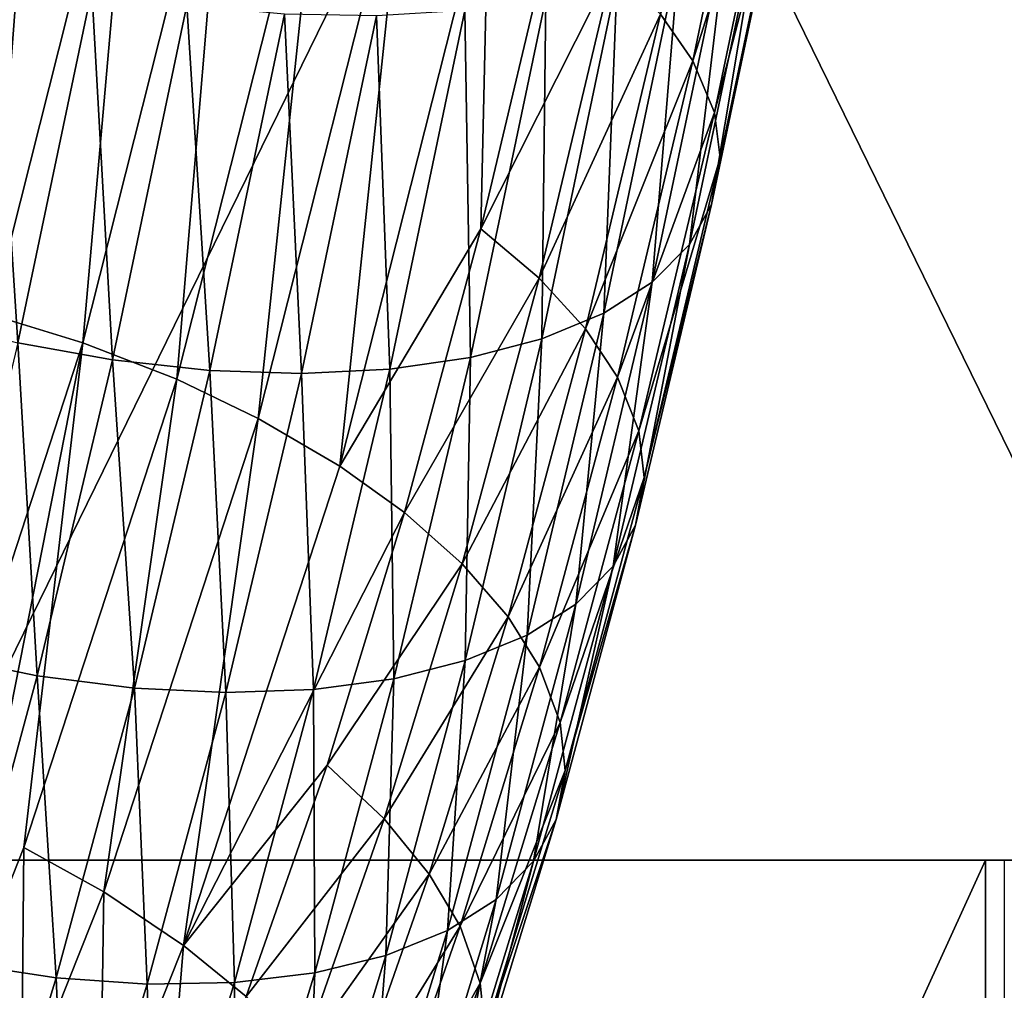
# Model space of a CAD drawing. Header units: millimetres. Extents: x -1 to 515, y 0 to 80.
# Tile 47 of 69: x 254.85 to 258.59, y 39.24 to 42.93. Entities that reach past the tile are written whole.
import ezdxf

# ---------------------------------------------------------------- set-up
doc = ezdxf.new("R2010")
doc.units = ezdxf.units.MM
doc.header["$LTSCALE"] = 25.4
doc.layers.get('0').update_dxf_attribs({"true_color": 0xff5454})

# ---------------------------------------------------------------- blocks, each defined once
blk = doc.blocks.new('STICKS-6267-9077.STL#2')
at = {"color": 250, "true_color": 0x262626}
mesh = blk.add_polyface(dxfattribs=at)
corners = [(261.9712, 54.4471, -10.7286), (257.0757, 44.4471, -10.7197), (257.0757, 54.4471, -10.7197), (261.9712, 44.4471, -10.7286)]
mesh.append_faces([[corners[k] for k in face] for face in [(0, 1, 2), (1, 0, 3)]], dxfattribs={"vtx0": -1, "color": 250})
mesh = blk.add_polyface(dxfattribs=at)
corners = [(262.0103, 44.4471, 10.7197), (257.1148, 54.4471, 10.7286), (257.1148, 44.4471, 10.7286), (262.0103, 54.4471, 10.7197)]
mesh.append_faces([[corners[k] for k in face] for face in [(0, 1, 2), (1, 0, 3)]], dxfattribs={"vtx0": -1, "color": 250})
at = {"color": 18, "true_color": 0x000000}
mesh = blk.add_polyface(dxfattribs=at)
corners = [(258.9536, 48.3515, -22.9172), (258.7027, 45.9461, -23.9927), (258.3921, 46.1282, -24.1535), (259.2692, 48.189, -22.7455), (259.2274, 49.6574, -22.2306), (259.5449, 49.5039, -22.0541)]
mesh.append_faces([[corners[k] for k in face] for face in [(0, 1, 2), (3, 4, 5)]], dxfattribs={"vtx0": -1, "color": 18})
mesh.append_faces([[corners[k] for k in face] for face in [(1, 0, 3)]], dxfattribs={"vtx0": -1, "vtx1": -1, "color": 18})
mesh.append_faces([[corners[k] for k in face] for face in [(3, 0, 4)]], dxfattribs={"vtx0": -1, "vtx2": -1, "color": 18})
mesh = blk.add_polyface(dxfattribs=at)
corners = [(259.9218, 47.6663, -22.0425), (260.3272, 48.8349, -21.0556), (260.045, 47.489, -21.7632), (260.2026, 49.0053, -21.3385)]
mesh.append_faces([[corners[k] for k in face] for face in [(0, 1, 2), (1, 0, 3)]], dxfattribs={"vtx0": -1, "color": 18})
mesh = blk.add_polyface(dxfattribs=at)
corners = [(260.045, 47.489, -21.7632), (260.4109, 48.6454, -20.7201), (260.1273, 47.2927, -21.4313), (260.3272, 48.8349, -21.0556)]
mesh.append_faces([[corners[k] for k in face] for face in [(0, 1, 2), (1, 0, 3)]], dxfattribs={"vtx0": -1, "color": 18})
mesh = blk.add_polyface(dxfattribs=at)
corners = [(257.1904, 48.7987, -23.0171), (257.0047, 46.6065, -24.2911), (256.6501, 46.6596, -24.2065), (257.5486, 48.7599, -23.0938)]
mesh.append_faces([[corners[k] for k in face] for face in [(0, 1, 2), (1, 0, 3)]], dxfattribs={"vtx0": -1, "color": 18})
mesh = blk.add_polyface(dxfattribs=at)
corners = [(257.5486, 48.7599, -23.0938), (257.3768, 46.5219, -24.3297), (257.0047, 46.6065, -24.2911), (257.9248, 48.6917, -23.1232)]
mesh.append_faces([[corners[k] for k in face] for face in [(0, 1, 2), (1, 0, 3)]], dxfattribs={"vtx0": -1, "color": 18})
mesh = blk.add_polyface(dxfattribs=at)
corners = [(257.9248, 48.6917, -23.1232), (257.7246, 46.4156, -24.3188), (257.3768, 46.5219, -24.3297), (258.2769, 48.6022, -23.103)]
mesh.append_faces([[corners[k] for k in face] for face in [(0, 1, 2), (1, 0, 3)]], dxfattribs={"vtx0": -1, "color": 18})
mesh = blk.add_polyface(dxfattribs=at)
corners = [(260.1273, 47.2927, -21.4313), (260.4343, 48.4776, -20.4037), (260.1495, 47.1195, -21.1177), (260.4109, 48.6454, -20.7201)]
mesh.append_faces([[corners[k] for k in face] for face in [(0, 1, 2), (1, 0, 3)]], dxfattribs={"vtx0": -1, "color": 18})
mesh = blk.add_polyface(dxfattribs=at)
corners = [(258.2769, 48.6022, -23.103), (258.0821, 46.2768, -24.2564), (257.7246, 46.4156, -24.3188), (258.6391, 48.4823, -23.0301)]
mesh.append_faces([[corners[k] for k in face] for face in [(0, 1, 2), (1, 0, 3)]], dxfattribs={"vtx0": -1, "color": 18})
mesh = blk.add_polyface(dxfattribs=at)
corners = [(258.0821, 46.2768, -24.2564), (257.8042, 44.326, -25.2271), (257.5008, 44.4947, -25.318), (258.3921, 46.1282, -24.1535), (258.6391, 48.4823, -23.0301), (258.9536, 48.3515, -22.9172)]
mesh.append_faces([[corners[k] for k in face] for face in [(0, 1, 2), (3, 4, 5)]], dxfattribs={"vtx0": -1, "color": 18})
mesh.append_faces([[corners[k] for k in face] for face in [(1, 0, 3)]], dxfattribs={"vtx0": -1, "vtx1": -1, "color": 18})
mesh.append_faces([[corners[k] for k in face] for face in [(3, 0, 4)]], dxfattribs={"vtx0": -1, "vtx2": -1, "color": 18})
mesh = blk.add_polyface(dxfattribs=at)
corners = [(260.1495, 47.1195, -21.1177), (260.4024, 48.3052, -20.0571), (260.1167, 46.9423, -20.7736), (260.4343, 48.4776, -20.4037)]
mesh.append_faces([[corners[k] for k in face] for face in [(0, 1, 2), (1, 0, 3)]], dxfattribs={"vtx0": -1, "color": 18})
mesh = blk.add_polyface(dxfattribs=at)
corners = [(260.1167, 46.9423, -20.7736), (260.3194, 48.1559, -19.7359), (260.0329, 46.7897, -20.4542), (260.4024, 48.3052, -20.0571)]
mesh.append_faces([[corners[k] for k in face] for face in [(0, 1, 2), (1, 0, 3)]], dxfattribs={"vtx0": -1, "color": 18})
mesh = blk.add_polyface(dxfattribs=at)
corners = [(259.2692, 48.189, -22.7455), (259.2382, 46.8489, -23.1982), (258.7027, 45.9461, -23.9927)]
mesh.append_faces([[corners[k] for k in face] for face in [(0, 1, 2)]], dxfattribs={"color": 18})
mesh = blk.add_polyface(dxfattribs=at)
corners = [(259.5187, 48.03, -22.5529), (259.2382, 46.8489, -23.1982), (259.2692, 48.189, -22.7455)]
mesh.append_faces([[corners[k] for k in face] for face in [(0, 1, 2)]], dxfattribs={"color": 18})
mesh = blk.add_polyface(dxfattribs=at)
corners = [(260.0329, 46.7897, -20.4542), (260.178, 48.0149, -19.4085), (259.8911, 46.6464, -20.128), (260.3194, 48.1559, -19.7359)]
mesh.append_faces([[corners[k] for k in face] for face in [(0, 1, 2), (1, 0, 3)]], dxfattribs={"vtx0": -1, "color": 18})
mesh = blk.add_polyface(dxfattribs=at)
corners = [(259.2382, 46.8489, -23.1982), (259.7431, 47.8515, -22.3134), (259.4606, 46.6618, -22.9633), (259.5187, 48.03, -22.5529)]
mesh.append_faces([[corners[k] for k in face] for face in [(0, 1, 2), (1, 0, 3)]], dxfattribs={"vtx0": -1, "color": 18})
mesh = blk.add_polyface(dxfattribs=at)
corners = [(259.8911, 46.6464, -20.128), (259.9933, 47.8983, -19.1119), (259.7062, 46.5289, -19.8319), (260.178, 48.0149, -19.4085)]
mesh.append_faces([[corners[k] for k in face] for face in [(0, 1, 2), (1, 0, 3)]], dxfattribs={"vtx0": -1, "color": 18})
mesh = blk.add_polyface(dxfattribs=at)
corners = [(259.7062, 46.5289, -19.8319), (259.7576, 47.8003, -18.8319), (259.4705, 46.4312, -19.5517), (259.9933, 47.8983, -19.1119)]
mesh.append_faces([[corners[k] for k in face] for face in [(0, 1, 2), (1, 0, 3)]], dxfattribs={"vtx0": -1, "color": 18})
mesh = blk.add_polyface(dxfattribs=at)
corners = [(257.478, 46.4159, -18.6937), (257.3844, 47.8457, -18.0136), (257.1046, 46.5108, -18.7153), (257.7594, 47.7586, -17.9878)]
mesh.append_faces([[corners[k] for k in face] for face in [(0, 1, 2), (1, 0, 3)]], dxfattribs={"vtx0": -1, "color": 18})
mesh = blk.add_polyface(dxfattribs=at)
corners = [(259.4606, 46.6618, -22.9633), (259.9218, 47.6663, -22.0425), (259.6374, 46.4687, -22.6968), (259.7431, 47.8515, -22.3134)]
mesh.append_faces([[corners[k] for k in face] for face in [(0, 1, 2), (1, 0, 3)]], dxfattribs={"vtx0": -1, "color": 18})
mesh = blk.add_polyface(dxfattribs=at)
corners = [(259.4705, 46.4312, -19.5517), (259.4857, 47.7279, -18.5876), (259.199, 46.3604, -19.3065), (259.7576, 47.8003, -18.8319)]
mesh.append_faces([[corners[k] for k in face] for face in [(0, 1, 2), (1, 0, 3)]], dxfattribs={"vtx0": -1, "color": 18})
mesh = blk.add_polyface(dxfattribs=at)
corners = [(257.8372, 46.3509, -18.7219), (257.7594, 47.7586, -17.9878), (257.478, 46.4159, -18.6937), (258.1201, 47.7003, -18.0125)]
mesh.append_faces([[corners[k] for k in face] for face in [(0, 1, 2), (1, 0, 3)]], dxfattribs={"vtx0": -1, "color": 18})
mesh = blk.add_polyface(dxfattribs=at)
corners = [(259.199, 46.3604, -19.3065), (259.1784, 47.6806, -18.3784), (258.8923, 46.3159, -19.0959), (259.4857, 47.7279, -18.5876)]
mesh.append_faces([[corners[k] for k in face] for face in [(0, 1, 2), (1, 0, 3)]], dxfattribs={"vtx0": -1, "color": 18})
mesh = blk.add_polyface(dxfattribs=at)
corners = [(258.2079, 46.3106, -18.8012), (258.1201, 47.7003, -18.0125), (257.8372, 46.3509, -18.7219), (258.492, 47.6662, -18.0885)]
mesh.append_faces([[corners[k] for k in face] for face in [(0, 1, 2), (1, 0, 3)]], dxfattribs={"vtx0": -1, "color": 18})
mesh = blk.add_polyface(dxfattribs=at)
corners = [(258.5569, 46.2992, -18.9251), (258.492, 47.6662, -18.0885), (258.2079, 46.3106, -18.8012), (258.842, 47.6599, -18.2098)]
mesh.append_faces([[corners[k] for k in face] for face in [(0, 1, 2), (1, 0, 3)]], dxfattribs={"vtx0": -1, "color": 18})
mesh = blk.add_polyface(dxfattribs=at)
corners = [(258.8923, 46.3159, -19.0959), (258.842, 47.6599, -18.2098), (258.5569, 46.2992, -18.9251), (259.1784, 47.6806, -18.3784)]
mesh.append_faces([[corners[k] for k in face] for face in [(0, 1, 2), (1, 0, 3)]], dxfattribs={"vtx0": -1, "color": 18})
mesh = blk.add_polyface(dxfattribs=at)
corners = [(259.6374, 46.4687, -22.6968), (260.045, 47.489, -21.7632), (259.7589, 46.2845, -22.4213), (259.9218, 47.6663, -22.0425)]
mesh.append_faces([[corners[k] for k in face] for face in [(0, 1, 2), (1, 0, 3)]], dxfattribs={"vtx0": -1, "color": 18})
mesh = blk.add_polyface(dxfattribs=at)
corners = [(259.7589, 46.2845, -22.4213), (260.1273, 47.2927, -21.4313), (259.8395, 46.0813, -22.0931), (260.045, 47.489, -21.7632)]
mesh.append_faces([[corners[k] for k in face] for face in [(0, 1, 2), (1, 0, 3)]], dxfattribs={"vtx0": -1, "color": 18})
mesh = blk.add_polyface(dxfattribs=at)
corners = [(259.8395, 46.0813, -22.0931), (260.1495, 47.1195, -21.1177), (259.8606, 45.903, -21.7824), (260.1273, 47.2927, -21.4313)]
mesh.append_faces([[corners[k] for k in face] for face in [(0, 1, 2), (1, 0, 3)]], dxfattribs={"vtx0": -1, "color": 18})
mesh = blk.add_polyface(dxfattribs=at)
corners = [(259.8606, 45.903, -21.7824), (260.1167, 46.9423, -20.7736), (259.8267, 45.7213, -21.4407), (260.1495, 47.1195, -21.1177)]
mesh.append_faces([[corners[k] for k in face] for face in [(0, 1, 2), (1, 0, 3)]], dxfattribs={"vtx0": -1, "color": 18})
mesh = blk.add_polyface(dxfattribs=at)
corners = [(259.8267, 45.7213, -21.4407), (260.0329, 46.7897, -20.4542), (259.7422, 45.5657, -21.1229), (260.1167, 46.9423, -20.7736)]
mesh.append_faces([[corners[k] for k in face] for face in [(0, 1, 2), (1, 0, 3)]], dxfattribs={"vtx0": -1, "color": 18})
mesh = blk.add_polyface(dxfattribs=at)
corners = [(259.2382, 46.8489, -23.1982), (258.9478, 45.7699, -23.8098), (258.7027, 45.9461, -23.9927)]
mesh.append_faces([[corners[k] for k in face] for face in [(0, 1, 2)]], dxfattribs={"color": 18})
mesh = blk.add_polyface(dxfattribs=at)
corners = [(258.9478, 45.7699, -23.8098), (259.4606, 46.6618, -22.9633), (259.1678, 45.5739, -23.58), (259.2382, 46.8489, -23.1982)]
mesh.append_faces([[corners[k] for k in face] for face in [(0, 1, 2), (1, 0, 3)]], dxfattribs={"vtx0": -1, "color": 18})
mesh = blk.add_polyface(dxfattribs=at)
corners = [(259.7422, 45.5657, -21.1229), (259.8911, 46.6464, -20.128), (259.5999, 45.4206, -20.7977), (260.0329, 46.7897, -20.4542)]
mesh.append_faces([[corners[k] for k in face] for face in [(0, 1, 2), (1, 0, 3)]], dxfattribs={"vtx0": -1, "color": 18})
mesh = blk.add_polyface(dxfattribs=at)
corners = [(259.1678, 45.5739, -23.58), (259.6374, 46.4687, -22.6968), (259.3423, 45.3724, -23.3182), (259.4606, 46.6618, -22.9633)]
mesh.append_faces([[corners[k] for k in face] for face in [(0, 1, 2), (1, 0, 3)]], dxfattribs={"vtx0": -1, "color": 18})
mesh = blk.add_polyface(dxfattribs=at)
corners = [(259.5999, 45.4206, -20.7977), (259.7062, 46.5289, -19.8319), (259.4149, 45.3027, -20.5018), (259.8911, 46.6464, -20.128)]
mesh.append_faces([[corners[k] for k in face] for face in [(0, 1, 2), (1, 0, 3)]], dxfattribs={"vtx0": -1, "color": 18})
mesh = blk.add_polyface(dxfattribs=at)
corners = [(259.4149, 45.3027, -20.5018), (259.4705, 46.4312, -19.5517), (259.1794, 45.206, -20.2211), (259.7062, 46.5289, -19.8319)]
mesh.append_faces([[corners[k] for k in face] for face in [(0, 1, 2), (1, 0, 3)]], dxfattribs={"vtx0": -1, "color": 18})
mesh = blk.add_polyface(dxfattribs=at)
corners = [(257.3768, 46.5219, -24.3297), (257.1505, 44.6553, -25.3674), (256.8091, 44.7814, -25.3664), (257.7246, 46.4156, -24.3188)]
mesh.append_faces([[corners[k] for k in face] for face in [(0, 1, 2), (1, 0, 3)]], dxfattribs={"vtx0": -1, "color": 18})
mesh = blk.add_polyface(dxfattribs=at)
corners = [(259.3423, 45.3724, -23.3182), (259.7589, 46.2845, -22.4213), (259.4619, 45.1811, -23.0467), (259.6374, 46.4687, -22.6968)]
mesh.append_faces([[corners[k] for k in face] for face in [(0, 1, 2), (1, 0, 3)]], dxfattribs={"vtx0": -1, "color": 18})
mesh = blk.add_polyface(dxfattribs=at)
corners = [(257.1505, 44.6553, -25.3674), (257.192, 43.7184, -25.8014), (256.8466, 43.8912, -25.8432), (257.7246, 46.4156, -24.3188), (257.5008, 44.4947, -25.318), (258.0821, 46.2768, -24.2564)]
mesh.append_faces([[corners[k] for k in face] for face in [(0, 1, 2), (4, 3, 5)]], dxfattribs={"vtx0": -1, "color": 18})
mesh.append_faces([[corners[k] for k in face] for face in [(1, 3, 4)]], dxfattribs={"vtx0": -1, "vtx1": -1, "color": 18})
mesh.append_faces([[corners[k] for k in face] for face in [(1, 0, 3)]], dxfattribs={"vtx0": -1, "vtx2": -1, "color": 18})
mesh = blk.add_polyface(dxfattribs=at)
corners = [(257.5516, 45.1488, -19.3787), (257.478, 46.4159, -18.6937), (257.1942, 45.2212, -19.3464), (257.8372, 46.3509, -18.7219)]
mesh.append_faces([[corners[k] for k in face] for face in [(0, 1, 2), (1, 0, 3)]], dxfattribs={"vtx0": -1, "color": 18})
mesh = blk.add_polyface(dxfattribs=at)
corners = [(259.1794, 45.206, -20.2211), (259.199, 46.3604, -19.3065), (258.9084, 45.1373, -19.9747), (259.4705, 46.4312, -19.5517)]
mesh.append_faces([[corners[k] for k in face] for face in [(0, 1, 2), (1, 0, 3)]], dxfattribs={"vtx0": -1, "color": 18})
mesh = blk.add_polyface(dxfattribs=at)
corners = [(257.9207, 45.1016, -19.4617), (257.8372, 46.3509, -18.7219), (257.5516, 45.1488, -19.3787), (258.2079, 46.3106, -18.8012)]
mesh.append_faces([[corners[k] for k in face] for face in [(0, 1, 2), (1, 0, 3)]], dxfattribs={"vtx0": -1, "color": 18})
mesh = blk.add_polyface(dxfattribs=at)
corners = [(258.9084, 45.1373, -19.9747), (258.8923, 46.3159, -19.0959), (258.6026, 45.0964, -19.7622), (259.199, 46.3604, -19.3065)]
mesh.append_faces([[corners[k] for k in face] for face in [(0, 1, 2), (1, 0, 3)]], dxfattribs={"vtx0": -1, "color": 18})
mesh = blk.add_polyface(dxfattribs=at)
corners = [(258.2682, 45.0844, -19.5888), (258.2079, 46.3106, -18.8012), (257.9207, 45.1016, -19.4617), (258.5569, 46.2992, -18.9251)]
mesh.append_faces([[corners[k] for k in face] for face in [(0, 1, 2), (1, 0, 3)]], dxfattribs={"vtx0": -1, "color": 18})
mesh = blk.add_polyface(dxfattribs=at)
corners = [(258.6026, 45.0964, -19.7622), (258.5569, 46.2992, -18.9251), (258.2682, 45.0844, -19.5888), (258.8923, 46.3159, -19.0959)]
mesh.append_faces([[corners[k] for k in face] for face in [(0, 1, 2), (1, 0, 3)]], dxfattribs={"vtx0": -1, "color": 18})
mesh = blk.add_polyface(dxfattribs=at)
corners = [(259.4619, 45.1811, -23.0467), (259.8395, 46.0813, -22.0931), (259.5406, 44.9711, -22.7224), (259.7589, 46.2845, -22.4213)]
mesh.append_faces([[corners[k] for k in face] for face in [(0, 1, 2), (1, 0, 3)]], dxfattribs={"vtx0": -1, "color": 18})
mesh = blk.add_polyface(dxfattribs=at)
corners = [(258.3921, 46.1282, -24.1535), (258.1077, 44.1222, -25.0792), (257.8042, 44.326, -25.2271), (258.7027, 45.9461, -23.9927)]
mesh.append_faces([[corners[k] for k in face] for face in [(0, 1, 2), (1, 0, 3)]], dxfattribs={"vtx0": -1, "color": 18})
mesh = blk.add_polyface(dxfattribs=at)
corners = [(259.5406, 44.9711, -22.7224), (259.8606, 45.903, -21.7824), (259.5602, 44.7876, -22.4147), (259.8395, 46.0813, -22.0931)]
mesh.append_faces([[corners[k] for k in face] for face in [(0, 1, 2), (1, 0, 3)]], dxfattribs={"vtx0": -1, "color": 18})
mesh = blk.add_polyface(dxfattribs=at)
corners = [(258.9478, 45.7699, -23.8098), (258.1077, 44.1222, -25.0792), (258.7027, 45.9461, -23.9927)]
mesh.append_faces([[corners[k] for k in face] for face in [(0, 1, 2)]], dxfattribs={"color": 18})
mesh = blk.add_polyface(dxfattribs=at)
corners = [(259.5602, 44.7876, -22.4147), (259.8267, 45.7213, -21.4407), (259.5251, 44.6017, -22.0754), (259.8606, 45.903, -21.7824)]
mesh.append_faces([[corners[k] for k in face] for face in [(0, 1, 2), (1, 0, 3)]], dxfattribs={"vtx0": -1, "color": 18})
mesh = blk.add_polyface(dxfattribs=at)
corners = [(258.9478, 45.7699, -23.8098), (258.6537, 44.8086, -24.3738), (258.1077, 44.1222, -25.0792)]
mesh.append_faces([[corners[k] for k in face] for face in [(0, 1, 2)]], dxfattribs={"color": 18})
mesh = blk.add_polyface(dxfattribs=at)
corners = [(258.6537, 44.8086, -24.3738), (259.1678, 45.5739, -23.58), (258.8709, 44.6035, -24.1493), (258.9478, 45.7699, -23.8098)]
mesh.append_faces([[corners[k] for k in face] for face in [(0, 1, 2), (1, 0, 3)]], dxfattribs={"vtx0": -1, "color": 18})
mesh = blk.add_polyface(dxfattribs=at)
corners = [(259.5251, 44.6017, -22.0754), (259.7422, 45.5657, -21.1229), (259.4398, 44.4434, -21.7591), (259.8267, 45.7213, -21.4407)]
mesh.append_faces([[corners[k] for k in face] for face in [(0, 1, 2), (1, 0, 3)]], dxfattribs={"vtx0": -1, "color": 18})
mesh = blk.add_polyface(dxfattribs=at)
corners = [(258.8709, 44.6035, -24.1493), (259.3423, 45.3724, -23.3182), (259.0428, 44.3937, -23.8924), (259.1678, 45.5739, -23.58)]
mesh.append_faces([[corners[k] for k in face] for face in [(0, 1, 2), (1, 0, 3)]], dxfattribs={"vtx0": -1, "color": 18})
mesh = blk.add_polyface(dxfattribs=at)
corners = [(259.4398, 44.4434, -21.7591), (259.5999, 45.4206, -20.7977), (259.2971, 44.297, -21.4347), (259.7422, 45.5657, -21.1229)]
mesh.append_faces([[corners[k] for k in face] for face in [(0, 1, 2), (1, 0, 3)]], dxfattribs={"vtx0": -1, "color": 18})
mesh = blk.add_polyface(dxfattribs=at)
corners = [(259.2971, 44.297, -21.4347), (259.4149, 45.3027, -20.5018), (259.1121, 44.1791, -21.1388), (259.5999, 45.4206, -20.7977)]
mesh.append_faces([[corners[k] for k in face] for face in [(0, 1, 2), (1, 0, 3)]], dxfattribs={"vtx0": -1, "color": 18})
mesh = blk.add_polyface(dxfattribs=at)
corners = [(259.0428, 44.3937, -23.8924), (259.4619, 45.1811, -23.0467), (259.1603, 44.1955, -23.625), (259.3423, 45.3724, -23.3182)]
mesh.append_faces([[corners[k] for k in face] for face in [(0, 1, 2), (1, 0, 3)]], dxfattribs={"vtx0": -1, "color": 18})
mesh = blk.add_polyface(dxfattribs=at)
corners = [(259.1121, 44.1791, -21.1388), (259.1794, 45.206, -20.2211), (258.8769, 44.084, -20.8572), (259.4149, 45.3027, -20.5018)]
mesh.append_faces([[corners[k] for k in face] for face in [(0, 1, 2), (1, 0, 3)]], dxfattribs={"vtx0": -1, "color": 18})
mesh = blk.add_polyface(dxfattribs=at)
corners = [(257.2561, 44.0541, -19.9993), (257.1942, 45.2212, -19.3464), (256.9008, 44.1349, -19.9623), (257.5516, 45.1488, -19.3787)]
mesh.append_faces([[corners[k] for k in face] for face in [(0, 1, 2), (1, 0, 3)]], dxfattribs={"vtx0": -1, "color": 18})
mesh = blk.add_polyface(dxfattribs=at)
corners = [(258.8769, 44.084, -20.8572), (258.9084, 45.1373, -19.9747), (258.6067, 44.0183, -20.6091), (259.1794, 45.206, -20.2211)]
mesh.append_faces([[corners[k] for k in face] for face in [(0, 1, 2), (1, 0, 3)]], dxfattribs={"vtx0": -1, "color": 18})
mesh = blk.add_polyface(dxfattribs=at)
corners = [(259.1603, 44.1955, -23.625), (259.5406, 44.9711, -22.7224), (259.2369, 43.9789, -23.3046), (259.4619, 45.1811, -23.0467)]
mesh.append_faces([[corners[k] for k in face] for face in [(0, 1, 2), (1, 0, 3)]], dxfattribs={"vtx0": -1, "color": 18})
mesh = blk.add_polyface(dxfattribs=at)
corners = [(257.6231, 43.9992, -20.0868), (257.5516, 45.1488, -19.3787), (257.2561, 44.0541, -19.9993), (257.9207, 45.1016, -19.4617)]
mesh.append_faces([[corners[k] for k in face] for face in [(0, 1, 2), (1, 0, 3)]], dxfattribs={"vtx0": -1, "color": 18})
mesh = blk.add_polyface(dxfattribs=at)
corners = [(258.6067, 44.0183, -20.6091), (258.6026, 45.0964, -19.7622), (258.3019, 43.9817, -20.3941), (258.9084, 45.1373, -19.9747)]
mesh.append_faces([[corners[k] for k in face] for face in [(0, 1, 2), (1, 0, 3)]], dxfattribs={"vtx0": -1, "color": 18})
mesh = blk.add_polyface(dxfattribs=at)
corners = [(257.969, 43.9754, -20.2176), (257.9207, 45.1016, -19.4617), (257.6231, 43.9992, -20.0868), (258.2682, 45.0844, -19.5888)]
mesh.append_faces([[corners[k] for k in face] for face in [(0, 1, 2), (1, 0, 3)]], dxfattribs={"vtx0": -1, "color": 18})
mesh = blk.add_polyface(dxfattribs=at)
corners = [(258.3019, 43.9817, -20.3941), (258.2682, 45.0844, -19.5888), (257.969, 43.9754, -20.2176), (258.6026, 45.0964, -19.7622)]
mesh.append_faces([[corners[k] for k in face] for face in [(0, 1, 2), (1, 0, 3)]], dxfattribs={"vtx0": -1, "color": 18})
mesh = blk.add_polyface(dxfattribs=at)
corners = [(259.2369, 43.9789, -23.3046), (259.5602, 44.7876, -22.4147), (259.255, 43.7907, -22.9997), (259.5406, 44.9711, -22.7224)]
mesh.append_faces([[corners[k] for k in face] for face in [(0, 1, 2), (1, 0, 3)]], dxfattribs={"vtx0": -1, "color": 18})
mesh = blk.add_polyface(dxfattribs=at)
corners = [(258.6537, 44.8086, -24.3738), (258.3466, 43.9274, -24.9073), (258.1077, 44.1222, -25.0792)]
mesh.append_faces([[corners[k] for k in face] for face in [(0, 1, 2)]], dxfattribs={"color": 18})
mesh = blk.add_polyface(dxfattribs=at)
corners = [(258.3466, 43.9274, -24.9073), (258.8709, 44.6035, -24.1493), (258.5606, 43.7131, -24.6885), (258.6537, 44.8086, -24.3738)]
mesh.append_faces([[corners[k] for k in face] for face in [(0, 1, 2), (1, 0, 3)]], dxfattribs={"vtx0": -1, "color": 18})
mesh = blk.add_polyface(dxfattribs=at)
corners = [(259.255, 43.7907, -22.9997), (259.5251, 44.6017, -22.0754), (259.2187, 43.601, -22.6626), (259.5602, 44.7876, -22.4147)]
mesh.append_faces([[corners[k] for k in face] for face in [(0, 1, 2), (1, 0, 3)]], dxfattribs={"vtx0": -1, "color": 18})
mesh = blk.add_polyface(dxfattribs=at)
corners = [(258.5606, 43.7131, -24.6885), (259.0428, 44.3937, -23.8924), (258.7296, 43.495, -24.4366), (258.8709, 44.6035, -24.1493)]
mesh.append_faces([[corners[k] for k in face] for face in [(0, 1, 2), (1, 0, 3)]], dxfattribs={"vtx0": -1, "color": 18})
mesh = blk.add_polyface(dxfattribs=at)
corners = [(259.2187, 43.601, -22.6626), (259.4398, 44.4434, -21.7591), (259.1327, 43.4407, -22.3476), (259.5251, 44.6017, -22.0754)]
mesh.append_faces([[corners[k] for k in face] for face in [(0, 1, 2), (1, 0, 3)]], dxfattribs={"vtx0": -1, "color": 18})
mesh = blk.add_polyface(dxfattribs=at)
corners = [(257.5008, 44.4947, -25.318), (257.491, 43.5386, -25.7174), (257.192, 43.7184, -25.8014), (257.8042, 44.326, -25.2271)]
mesh.append_faces([[corners[k] for k in face] for face in [(0, 1, 2), (1, 0, 3)]], dxfattribs={"vtx0": -1, "color": 18})
at = {"color": 250, "true_color": 0x262626}
mesh = blk.add_polyface(dxfattribs=at)
corners = [(243.7379, 44.4471, -12.2555), (257.0757, 44.4471, -10.7197), (261.9712, 44.4471, -10.7286), (240.6149, 44.4471, -6.4595), (252.669, 44.4471, -8.5876), (249.6237, 44.4471, -4.7547), (239.543, 44.4471, 0.0364), (248.543, 44.4471, 0.02), (249.6411, 44.4471, 4.7908), (240.6385, 44.4471, 6.5284), (252.7003, 44.4471, 8.6126), (243.7826, 44.4471, 12.313), (257.1148, 44.4471, 10.7286), (254.598, 44.4471, -19.379), (267.5435, 44.4471, -18.3301), (261.1583, 44.4471, -19.9347), (248.5736, 44.4471, -16.7234), (273.0618, 44.4471, -14.7391), (277.1151, 44.4471, -9.551), (266.3857, 44.4471, -8.6126), (279.2642, 44.4471, -3.3278), (269.4449, 44.4471, -4.7908), (270.543, 44.4471, -0.02), (279.543, 44.4471, -0.0364), (279.2762, 44.4471, 3.256), (269.4623, 44.4471, 4.7547), (277.1498, 44.4471, 9.4869), (266.4171, 44.4471, 8.5876), (262.0103, 44.4471, 10.7197), (273.1154, 44.4471, 14.6898), (248.6346, 44.4471, 16.7632), (267.6103, 44.4471, 18.3008), (254.6686, 44.4471, 19.3969), (261.2309, 44.4471, 19.9286)]
mesh.append_faces([[corners[k] for k in face] for face in [(13, 14, 15), (31, 32, 33)]], dxfattribs={"vtx0": -1, "color": 250})
mesh.append_faces([[corners[k] for k in face] for face in [(1, 3, 4), (4, 3, 5), (5, 6, 7), (7, 6, 8), (8, 9, 10), (10, 11, 12), (14, 16, 17), (17, 0, 18), (18, 19, 20), (20, 22, 23), (23, 22, 24), (24, 25, 26), (26, 28, 29), (29, 30, 31)]], dxfattribs={"vtx0": -1, "vtx1": -1, "color": 250})
mesh.append_faces([[corners[k] for k in face] for face in [(18, 0, 2), (29, 12, 11)]], dxfattribs={"vtx0": -1, "vtx1": -1, "vtx2": -1, "color": 250})
mesh.append_faces([[corners[k] for k in face] for face in [(0, 1, 2), (1, 0, 3), (5, 3, 6), (8, 6, 9), (10, 9, 11), (14, 13, 16), (17, 16, 0), (18, 2, 19), (20, 19, 21), (20, 21, 22), (24, 22, 25), (26, 25, 27), (26, 27, 28), (29, 28, 12), (29, 11, 30), (31, 30, 32)]], dxfattribs={"vtx0": -1, "vtx2": -1, "color": 250})
mesh = blk.add_polyface(dxfattribs=at)
corners = [(261.1583, 44.4471, -19.9347), (254.598, 30.0471, -19.379), (254.598, 44.4471, -19.379), (261.1583, 30.0471, -19.9347)]
mesh.append_faces([[corners[k] for k in face] for face in [(0, 1, 2), (1, 0, 3)]], dxfattribs={"vtx0": -1, "color": 250})
mesh = blk.add_polyface(dxfattribs=at)
corners = [(261.2309, 30.0471, 19.9286), (254.6686, 44.4471, 19.3969), (254.6686, 30.0471, 19.3969), (261.2309, 44.4471, 19.9286)]
mesh.append_faces([[corners[k] for k in face] for face in [(0, 1, 2), (1, 0, 3)]], dxfattribs={"vtx0": -1, "color": 250})
at = {"color": 18, "true_color": 0x000000}
mesh = blk.add_polyface(dxfattribs=at)
corners = [(259.1327, 43.4407, -22.3476), (259.2971, 44.297, -21.4347), (258.9897, 43.2936, -22.0235), (259.4398, 44.4434, -21.7591)]
mesh.append_faces([[corners[k] for k in face] for face in [(0, 1, 2), (1, 0, 3)]], dxfattribs={"vtx0": -1, "color": 18})
at = {"color": 250, "true_color": 0x262626}
mesh = blk.add_polyface(dxfattribs=at)
corners = [(267.5435, 44.4471, -18.3301), (261.1583, 30.0471, -19.9347), (261.1583, 44.4471, -19.9347), (267.5435, 30.0471, -18.3301)]
mesh.append_faces([[corners[k] for k in face] for face in [(0, 1, 2), (1, 0, 3)]], dxfattribs={"vtx0": -1, "color": 250})
at = {"color": 18, "true_color": 0x000000}
mesh = blk.add_polyface(dxfattribs=at)
corners = [(258.7296, 43.495, -24.4366), (259.1603, 44.1955, -23.625), (258.8447, 43.29, -24.1733), (259.0428, 44.3937, -23.8924)]
mesh.append_faces([[corners[k] for k in face] for face in [(0, 1, 2), (1, 0, 3)]], dxfattribs={"vtx0": -1, "color": 18})
mesh = blk.add_polyface(dxfattribs=at)
corners = [(257.8042, 44.326, -25.2271), (257.7898, 43.3231, -25.5768), (257.491, 43.5386, -25.7174), (258.1077, 44.1222, -25.0792)]
mesh.append_faces([[corners[k] for k in face] for face in [(0, 1, 2), (1, 0, 3)]], dxfattribs={"vtx0": -1, "color": 18})
mesh = blk.add_polyface(dxfattribs=at)
corners = [(258.9897, 43.2936, -22.0235), (259.1121, 44.1791, -21.1388), (258.8049, 43.1766, -21.7271), (259.2971, 44.297, -21.4347)]
mesh.append_faces([[corners[k] for k in face] for face in [(0, 1, 2), (1, 0, 3)]], dxfattribs={"vtx0": -1, "color": 18})
mesh = blk.add_polyface(dxfattribs=at)
corners = [(258.8049, 43.1766, -21.7271), (258.8769, 44.084, -20.8572), (258.5704, 43.0839, -21.4441), (259.1121, 44.1791, -21.1388)]
mesh.append_faces([[corners[k] for k in face] for face in [(0, 1, 2), (1, 0, 3)]], dxfattribs={"vtx0": -1, "color": 18})
mesh = blk.add_polyface(dxfattribs=at)
corners = [(258.8447, 43.29, -24.1733), (259.2369, 43.9789, -23.3046), (258.9191, 43.0672, -23.8567), (259.1603, 44.1955, -23.625)]
mesh.append_faces([[corners[k] for k in face] for face in [(0, 1, 2), (1, 0, 3)]], dxfattribs={"vtx0": -1, "color": 18})
mesh = blk.add_polyface(dxfattribs=at)
corners = [(258.1077, 44.1222, -25.0792), (258.0249, 43.1186, -25.4109), (257.7898, 43.3231, -25.5768), (258.3466, 43.9274, -24.9073)]
mesh.append_faces([[corners[k] for k in face] for face in [(0, 1, 2), (1, 0, 3)]], dxfattribs={"vtx0": -1, "color": 18})
mesh = blk.add_polyface(dxfattribs=at)
corners = [(257.6231, 43.9992, -20.0868), (257.2561, 44.0541, -19.9993), (257.3234, 43.022, -20.6602)]
mesh.append_faces([[corners[k] for k in face] for face in [(0, 1, 2)]], dxfattribs={"color": 18})
mesh = blk.add_polyface(dxfattribs=at)
corners = [(258.5704, 43.0839, -21.4441), (258.6067, 44.0183, -20.6091), (258.3012, 43.022, -21.1938), (258.8769, 44.084, -20.8572)]
mesh.append_faces([[corners[k] for k in face] for face in [(0, 1, 2), (1, 0, 3)]], dxfattribs={"vtx0": -1, "color": 18})
mesh = blk.add_polyface(dxfattribs=at)
corners = [(258.3012, 43.022, -21.1938), (258.3019, 43.9817, -20.3941), (257.998, 42.9906, -20.9758), (258.6067, 44.0183, -20.6091)]
mesh.append_faces([[corners[k] for k in face] for face in [(0, 1, 2), (1, 0, 3)]], dxfattribs={"vtx0": -1, "color": 18})
mesh = blk.add_polyface(dxfattribs=at)
corners = [(257.667, 42.9908, -20.7955), (257.6231, 43.9992, -20.0868), (257.3234, 43.022, -20.6602), (257.969, 43.9754, -20.2176)]
mesh.append_faces([[corners[k] for k in face] for face in [(0, 1, 2), (1, 0, 3)]], dxfattribs={"vtx0": -1, "color": 18})
mesh = blk.add_polyface(dxfattribs=at)
corners = [(257.998, 42.9906, -20.9758), (257.969, 43.9754, -20.2176), (257.667, 42.9908, -20.7955), (258.3019, 43.9817, -20.3941)]
mesh.append_faces([[corners[k] for k in face] for face in [(0, 1, 2), (1, 0, 3)]], dxfattribs={"vtx0": -1, "color": 18})
mesh = blk.add_polyface(dxfattribs=at)
corners = [(258.9191, 43.0672, -23.8567), (259.255, 43.7907, -22.9997), (258.9357, 42.8746, -23.5544), (259.2369, 43.9789, -23.3046)]
mesh.append_faces([[corners[k] for k in face] for face in [(0, 1, 2), (1, 0, 3)]], dxfattribs={"vtx0": -1, "color": 18})
blk = doc.blocks.new('Grupuj#4')
at = {"color": 0}
blk.add_blockref('STICKS-6267-9077.STL#2', (-1.4445, -4.5953, 41.971), dxfattribs=at)

msp = doc.modelspace()

# ---------------------------------------------------------------- block references
at = {"color": 0}
msp.add_blockref('Grupuj#4', (-1.1917, -0.1196, 0.8827), dxfattribs=at)

doc.saveas('drawing.dxf')
